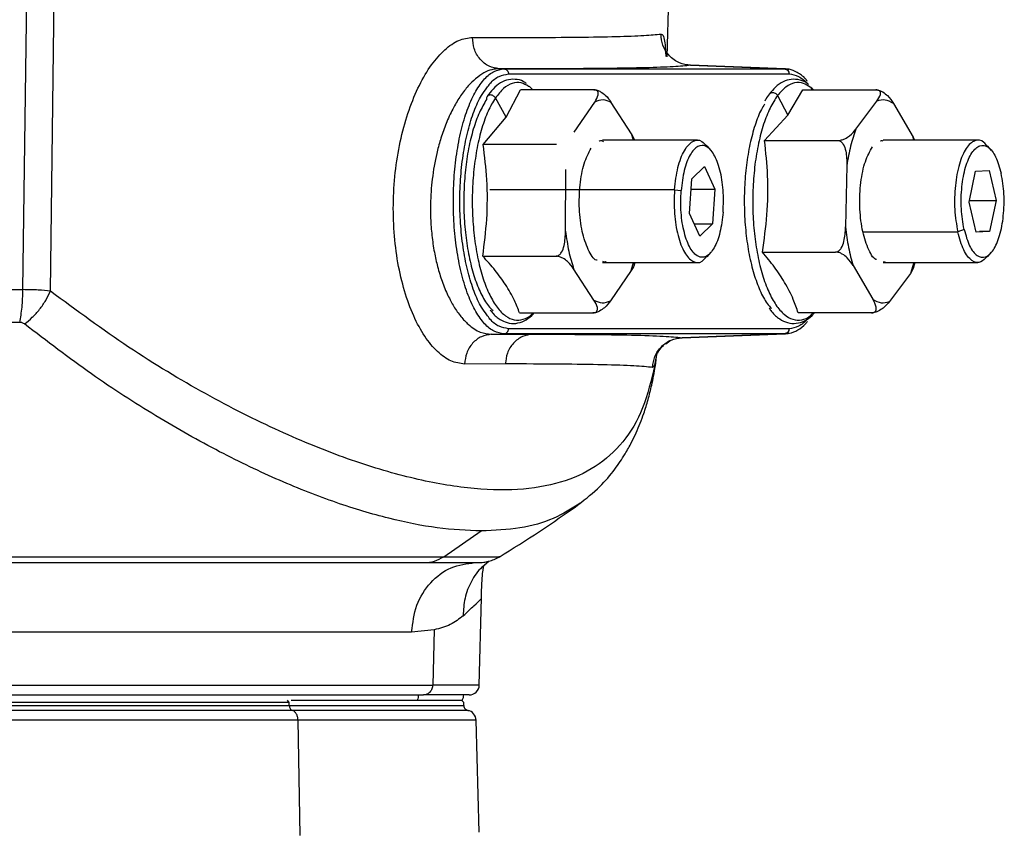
# Model space of a CAD drawing. Header units: millimetres. Extents: x 180 to 1986, y 18 to 1593.
# Tile 17 of 50: x 856 to 953, y 926 to 1005. Entities that reach past the tile are written whole.
import ezdxf

# ---------------------------------------------------------------- set-up
doc = ezdxf.new("R2010")
doc.units = ezdxf.units.MM

msp = doc.modelspace()

# ---------------------------------------------------------------- linework, layer by layer
at = {"color": 7, "linetype": 'Continuous', "lineweight": 25}
for p, q in [((856.223, 978.859), (856.65, 1009.973)), ((858.915, 978.71), (859.327, 1010.037)), ((919.509, 1001.744), (919.726, 1010.042)), ((903.003, 1000.569), (903.482, 1000.551)), ((903.482, 1000.551), (931.036, 1000.551)), ((921.801, 1000.9), (931.036, 1000.551)), ((931.112, 1000.549), (921.804, 1000.901)), ((931.036, 1000.551), (931.107, 1000.532)), ((903.928, 1000.051), (931.481, 1000.051)), ((903.684, 995.809), (905.091, 998.503)), ((912.286, 998.503), (905.091, 998.503)), ((931.374, 996), (932.823, 998.488)), ((932.823, 998.488), (940.017, 998.488)), ((933.573, 998.738), (933.751, 998.488)), ((903.684, 995.809), (902.631, 997.698)), ((910.373, 994.323), (912.389, 997.294)), ((916.013, 994.174), (914.02, 997.251)), ((930.352, 997.933), (931.374, 996)), ((938.04, 994.628), (940.102, 997.372)), ((941.731, 997.147), (943.672, 993.852)), ((901.435, 993.115), (903.684, 995.809)), ((931.374, 996), (929.082, 993.511)), ((922.479, 993.534), (913.167, 993.534)), ((916.013, 994.174), (916.291, 993.571)), ((929.082, 993.511), (936.276, 993.511)), ((950.037, 993.534), (940.72, 993.534)), ((943.672, 993.852), (943.804, 993.534)), ((908.629, 993.115), (901.435, 993.115)), ((923.817, 992.535), (923.426, 992.999)), ((951.37, 992.535), (950.98, 992.999)), ((909.52, 984.606), (909.543, 990.654)), ((921.923, 989.751), (923.167, 990.947)), ((923.167, 990.947), (924.185, 988.73)), ((937.151, 991.054), (937.029, 985.014)), ((949.169, 987.457), (949.806, 990.495)), ((949.806, 990.495), (951.131, 990.572)), ((951.131, 990.572), (951.82, 987.611)), ((921.697, 986.338), (921.923, 989.751)), ((920.225, 988.68), (920.875, 988.585)), ((921.855, 988.73), (924.185, 988.73)), ((924.185, 988.73), (923.959, 985.316)), ((949.217, 987.611), (951.82, 987.611)), ((951.82, 987.611), (951.182, 984.573)), ((949.857, 984.496), (949.169, 987.457)), ((922.715, 984.12), (921.697, 986.338)), ((922.166, 985.316), (923.959, 985.316)), ((923.959, 985.316), (922.715, 984.12)), ((948.673, 984.779), (948.045, 984.528)), ((951.182, 984.573), (949.857, 984.496)), ((951.182, 984.573), (950.199, 984.573)), ((901.392, 982.145), (908.587, 982.145)), ((923.426, 982.068), (923.817, 982.532)), ((928.861, 982.557), (936.055, 982.557)), ((950.98, 982.068), (951.37, 982.532)), ((912.314, 977.817), (910.321, 980.893)), ((913.167, 981.534), (922.484, 981.534)), ((916.267, 981.345), (916.314, 981.534)), ((937.769, 981.216), (939.709, 977.92)), ((940.72, 981.534), (950.032, 981.534)), ((943.71, 981.008), (943.401, 980.44)), ((943.72, 981.007), (943.861, 981.534)), ((915.961, 980.744), (913.945, 977.774)), ((943.401, 980.44), (941.338, 977.696)), ((905.006, 976.565), (912.201, 976.565)), ((939.575, 976.579), (932.381, 976.579)), ((931.481, 975.017), (903.928, 975.017)), ((902.226, 974.469), (903.482, 974.517)), ((902.226, 974.469), (906.282, 974.478)), ((931.036, 974.517), (903.482, 974.517)), ((931.036, 974.517), (920.969, 974.136)), ((920.972, 974.135), (931.112, 974.518)), ((931.107, 974.535), (931.036, 974.517)), ((903.608, 971.558), (899.612, 971.55)), ((918.296, 971.433), (918.076, 971.217)), ((897.563, 952.617), (901.24, 955.145)), ((901.549, 951.81), (901.972, 952.164)), ((901.048, 940.003), (901.273, 948.589)), ((901.255, 948.548), (901.26, 948.589)), ((896.61, 945.426), (894.405, 945.217)), ((896.61, 945.426), (896.479, 940.008)), ((882.389, 938.284), (882.212, 938.534)), ((882.389, 938.006), (882.389, 938.284)), ((899.528, 938.279), (899.268, 938.539)), ((899.523, 938.006), (899.523, 938.284)), ((883.455, 925.235), (883.245, 936.56)), ((901.023, 925.537), (900.734, 936.565))]:
    msp.add_line(p, q, dxfattribs=at)
at = {"color": 8, "linetype": 'Continuous', "lineweight": 25}
for p, q in [((931.107, 1000.532), (931.446, 1000.445)), ((916.188, 993.534), (916.013, 994.174)), ((943.751, 993.534), (943.672, 993.852)), ((920.225, 988.68), (902.102, 988.68)), ((938.759, 984.528), (948.045, 984.528)), ((915.961, 980.744), (916.186, 981.534)), ((943.742, 981.534), (943.401, 980.44)), ((931.446, 974.623), (931.107, 974.535)), ((918.296, 971.433), (918.495, 972.449))]:
    msp.add_line(p, q, dxfattribs=at)
at = {"color": 7, "linetype": 'Continuous', "lineweight": 25}
for centre, radius, start, end in [((838.032, 1059.383), 125, 301.30825, 305.6218), ((900.961, 956.034), 4, 284.54337, 301.33701), ((900.049, 940.034), 1, 270, 358.52672), ((898.523, 939.034), 1, 330.0145, 0), ((900.023, 938.006), 0.5, 179.98742, 270), ((899.734, 936.534), 1, 1.50415, 78.91538)]:
    msp.add_arc(centre, radius, start, end, dxfattribs=at)
for points, knots in [([(900.389, 1003.645), (902.338, 1003.641), (906.243, 1003.631), (910.906, 1003.663), (914.641, 1003.729), (917.428, 1003.83), (918.415, 1003.927), (918.909, 1003.976)], [0, 0, 0, 0, 0.198731, 0.398095, 0.598092, 0.798727, 1, 1, 1, 1]), ([(921.801, 1000.9), (921.428, 1000.952), (920.854, 1001.032), (920.173, 1001.426), (919.708, 1001.826), (919.338, 1002.315), (918.985, 1003.02), (918.939, 1003.6), (918.909, 1003.976)], [0, 0, 0, 0, 0.239554, 0.368423, 0.5, 0.631577, 0.760446, 1, 1, 1, 1]), ([(899.612, 971.55), (899.158, 971.609), (898.255, 971.728), (896.918, 972.696), (895.672, 974.192), (894.571, 976.217), (893.669, 978.673), (893.014, 981.465), (892.639, 984.491), (892.565, 987.628), (892.798, 990.765), (893.324, 993.779), (894.117, 996.56), (895.137, 999.003), (896.333, 1001.016), (897.65, 1002.507), (899.029, 1003.469), (899.936, 1003.587), (900.389, 1003.645)], [0, 0, 0, 0, 0.062876, 0.125157, 0.187769, 0.250229, 0.312664, 0.375298, 0.437601, 0.500249, 0.562611, 0.625138, 0.687688, 0.750025, 0.812675, 0.874963, 0.937574, 1, 1, 1, 1]), ([(903.003, 1000.569), (902.665, 1000.621), (902.145, 1000.703), (901.529, 1001.097), (901.109, 1001.496), (900.774, 1001.985), (900.457, 1002.69), (900.416, 1003.269), (900.389, 1003.645)], [0, 0, 0, 0, 0.239576, 0.368437, 0.5, 0.631563, 0.760424, 1, 1, 1, 1]), ([(903.003, 1000.569), (902.764, 1000.551), (902.271, 1000.513), (901.491, 1000.182), (900.713, 999.643), (899.94, 998.881), (899.214, 997.941), (898.501, 996.762), (897.868, 995.425), (897.343, 993.994), (896.841, 992.237), (896.435, 990.101), (896.246, 987.825), (896.252, 985.857), (896.376, 984.169), (896.611, 982.573), (896.951, 981.06), (897.394, 979.621), (897.933, 978.314), (898.559, 977.15), (899.229, 976.192), (900.097, 975.281), (901.106, 974.601), (901.865, 974.512), (902.226, 974.469)], [0, 0, 0, 0, 0.039354, 0.081043, 0.125081, 0.164748, 0.208275, 0.250061, 0.296188, 0.337826, 0.37497, 0.439158, 0.49975, 0.540772, 0.582422, 0.624712, 0.663125, 0.704824, 0.749813, 0.789185, 0.833159, 0.874913, 0.940637, 1, 1, 1, 1]), ([(921.801, 1000.9), (921.305, 1000.851), (920.31, 1000.754), (917.499, 1000.653), (913.712, 1000.586), (908.969, 1000.554), (904.99, 1000.564), (903.003, 1000.569)], [0, 0, 0, 0, 0.1995815, 0.3997922, 0.6002141, 0.8004251, 1, 1, 1, 1]), ([(933.282, 999.336), (933.228, 999.407), (932.924, 999.805), (932.323, 1000.215), (931.602, 1000.518), (931.172, 1000.542), (931.019, 1000.551)], [0, 0, 0, 0, 0.0854762, 0.4770234, 0.8144873, 1, 1, 1, 1]), ([(905.704, 999.098), (905.655, 999.138), (905.375, 999.37), (904.77, 999.537), (903.933, 999.545), (903.122, 999.204), (902.417, 998.64), (902.008, 998.091), (901.815, 997.832)], [0, 0, 0, 0, 0.039963, 0.22823, 0.428321, 0.622815, 0.822003, 1, 1, 1, 1]), ([(933.383, 999.029), (933.364, 999.047), (933.116, 999.277), (932.547, 999.483), (931.704, 999.583), (930.873, 999.314), (930.156, 998.818), (929.742, 998.317), (929.547, 998.083)], [0, 0, 0, 0, 0.016411, 0.212223, 0.420871, 0.620346, 0.821871, 1, 1, 1, 1]), ([(901.788, 976.398), (901.611, 976.626), (901.153, 977.218), (900.521, 978.637), (899.919, 980.532), (899.474, 982.714), (899.2, 985.076), (899.107, 987.534), (899.2, 989.992), (899.474, 992.354), (899.919, 994.536), (900.521, 996.431), (901.154, 997.853), (901.614, 998.445), (901.793, 998.676)], [0, 0, 0, 0, 0.055876, 0.144653, 0.23343, 0.322208, 0.410985, 0.499762, 0.58854, 0.677317, 0.766094, 0.854872, 0.943649, 1, 1, 1, 1]), ([(906.292, 998.503), (906.204, 998.609), (906.077, 998.765), (905.938, 998.817), (905.895, 998.833)], [0, 0, 0, 0, 0.6857725, 1, 1, 1, 1]), ([(912.389, 997.294), (912.535, 997.529), (912.755, 997.882), (912.751, 998.276), (912.6, 998.434), (912.444, 998.494), (912.337, 998.5), (912.286, 998.503)], [0, 0, 0, 0, 0.4995, 0.749205, 0.874456, 0.939464, 1, 1, 1, 1]), ([(912.286, 998.503), (912.341, 998.5), (912.457, 998.493), (912.695, 998.431), (913.061, 998.266), (913.594, 997.858), (913.85, 997.494), (914.02, 997.251)], [0, 0, 0, 0, 0.060825, 0.126362, 0.252075, 0.502273, 1, 1, 1, 1]), ([(933.884, 998.488), (933.843, 998.54), (933.737, 998.673), (933.621, 998.722), (933.549, 998.751)], [0, 0, 0, 0, 0.38624, 1, 1, 1, 1]), ([(940.102, 997.372), (940.252, 997.589), (940.477, 997.915), (940.479, 998.278), (940.331, 998.424), (940.176, 998.48), (940.069, 998.486), (940.017, 998.488)], [0, 0, 0, 0, 0.4995, 0.749205, 0.874456, 0.939464, 1, 1, 1, 1]), ([(940.017, 998.488), (940.073, 998.485), (940.189, 998.478), (940.426, 998.411), (940.788, 998.234), (941.315, 997.798), (941.565, 997.407), (941.731, 997.147)], [0, 0, 0, 0, 0.060825, 0.126362, 0.252075, 0.502273, 1, 1, 1, 1]), ([(901.766, 997.551), (901.524, 997.144), (901.038, 996.33), (900.443, 994.668), (899.975, 992.759), (899.662, 990.642), (899.512, 988.408), (899.531, 986.139), (899.72, 983.924), (900.07, 981.849), (900.568, 979.988), (901.198, 978.435), (901.822, 977.34), (902.251, 976.944), (902.409, 976.798)], [0, 0, 0, 0, 0.086348, 0.172695, 0.259043, 0.345391, 0.431738, 0.518086, 0.604434, 0.690781, 0.777129, 0.863477, 0.949824, 1, 1, 1, 1]), ([(929.547, 998.083), (929.423, 997.919), (929.263, 997.708), (929.125, 997.432), (929.094, 997.37)], [0, 0, 0, 0, 0.776663, 1, 1, 1, 1]), ([(929.069, 997.088), (928.964, 996.921), (928.612, 996.365), (928.118, 995.04), (927.617, 993.196), (927.27, 991.113), (927.083, 988.898), (927.066, 986.63), (927.218, 984.396), (927.534, 982.284), (928.002, 980.368), (928.606, 978.747), (929.205, 977.592), (929.622, 977.154), (929.771, 976.997)], [0, 0, 0, 0, 0.039009, 0.130026, 0.221043, 0.31206, 0.403077, 0.494094, 0.585111, 0.676128, 0.767145, 0.858162, 0.949179, 1, 1, 1, 1]), ([(936.276, 993.511), (936.332, 993.514), (936.448, 993.52), (936.688, 993.576), (937.057, 993.723), (937.599, 994.087), (937.864, 994.412), (938.04, 994.628)], [0, 0, 0, 0, 0.060835, 0.126386, 0.252127, 0.50277, 1, 1, 1, 1]), ([(912.826, 993.435), (912.847, 993.455), (912.985, 993.585), (913.132, 993.494), (913.257, 993.418)], [0, 0, 0, 0, 0.155999, 1, 1, 1, 1]), ([(920.225, 988.68), (920.316, 989.433), (920.499, 990.939), (921.167, 992.642), (922.005, 993.544), (922.818, 993.647), (923.251, 993.098), (923.413, 992.893)], [0, 0, 0, 0, 0.217501, 0.435002, 0.652503, 0.870004, 1, 1, 1, 1]), ([(928.861, 982.557), (929.035, 983.768), (929.392, 986.256), (929.457, 989.939), (929.202, 992.363), (929.082, 993.511)], [0, 0, 0, 0, 0.333107, 0.684137, 1, 1, 1, 1]), ([(936.276, 993.511), (936.325, 993.507), (936.425, 993.496), (936.566, 993.417), (936.696, 993.296), (936.901, 993.002), (937.142, 992.249), (937.147, 991.532), (937.151, 991.054)], [0, 0, 0, 0, 0.054814, 0.113054, 0.177793, 0.251152, 0.500746, 1, 1, 1, 1]), ([(940.475, 993.467), (940.497, 993.487), (940.565, 993.549), (940.635, 993.502), (940.684, 993.471)], [0, 0, 0, 0, 0.320795, 1, 1, 1, 1]), ([(950.965, 992.893), (950.854, 993.055), (950.479, 993.599), (949.717, 993.605), (948.854, 992.871), (948.16, 991.273), (947.76, 989.127), (947.683, 986.703), (947.924, 985.253), (948.045, 984.528)], [0, 0, 0, 0, 0.065969, 0.221641, 0.377313, 0.532985, 0.688656, 0.844328, 1, 1, 1, 1]), ([(901.392, 982.145), (901.546, 983.358), (901.863, 985.85), (901.867, 989.537), (901.574, 991.965), (901.435, 993.115)], [0, 0, 0, 0, 0.333107, 0.684137, 1, 1, 1, 1]), ([(912.627, 981.739), (912.602, 981.743), (912.277, 981.795), (911.717, 982.749), (911.114, 984.493), (910.828, 986.799), (910.9, 989.176), (911.305, 991.367), (911.794, 992.296), (912.039, 992.76)], [0, 0, 0, 0, 0.014167, 0.178472, 0.342778, 0.507083, 0.671389, 0.835694, 1, 1, 1, 1]), ([(940.079, 981.807), (940.056, 981.813), (939.735, 981.902), (939.194, 982.915), (938.62, 984.724), (938.371, 987.06), (938.482, 989.427), (938.922, 991.571), (939.426, 992.444), (939.678, 992.881)], [0, 0, 0, 0, 0.012846, 0.177372, 0.341898, 0.506423, 0.670949, 0.835474, 1, 1, 1, 1]), ([(920.225, 988.68), (920.202, 987.892), (920.155, 986.316), (920.53, 984.092), (921.178, 982.395), (922.025, 981.515), (922.831, 981.426), (923.257, 981.975), (923.413, 982.176)], [0, 0, 0, 0, 0.179312, 0.358624, 0.537936, 0.717248, 0.89656, 1, 1, 1, 1]), ([(936.055, 982.557), (936.109, 982.563), (936.221, 982.575), (936.421, 982.699), (936.686, 983.022), (936.971, 983.822), (937.006, 984.538), (937.029, 985.014)], [0, 0, 0, 0, 0.060825, 0.126362, 0.252075, 0.502273, 1, 1, 1, 1]), ([(908.587, 982.145), (908.64, 982.151), (908.752, 982.164), (908.95, 982.287), (909.21, 982.612), (909.482, 983.412), (909.505, 984.129), (909.52, 984.606)], [0, 0, 0, 0, 0.060825, 0.126362, 0.252075, 0.502273, 1, 1, 1, 1]), ([(950.971, 982.153), (950.762, 981.922), (950.275, 981.384), (949.426, 981.609), (948.587, 982.62), (948.226, 983.892), (948.045, 984.528)], [0, 0, 0, 0, 0.200205, 0.466803, 0.733402, 1, 1, 1, 1]), ([(905.006, 976.565), (904.849, 976.974), (904.494, 977.899), (903.689, 979.302), (902.652, 980.757), (901.812, 981.683), (901.392, 982.145)], [0, 0, 0, 0, 0.221591, 0.499997, 0.749998, 1, 1, 1, 1]), ([(910.321, 980.893), (910.15, 981.137), (909.893, 981.502), (909.359, 981.91), (908.994, 982.074), (908.757, 982.136), (908.642, 982.142), (908.587, 982.145)], [0, 0, 0, 0, 0.499527, 0.749257, 0.874361, 0.939421, 1, 1, 1, 1]), ([(932.381, 976.579), (932.231, 977.018), (931.891, 978.008), (931.11, 979.511), (930.097, 981.07), (929.273, 982.061), (928.861, 982.557)], [0, 0, 0, 0, 0.221591, 0.499997, 0.749998, 1, 1, 1, 1]), ([(937.769, 981.216), (937.602, 981.477), (937.351, 981.868), (936.823, 982.305), (936.461, 982.48), (936.226, 982.547), (936.111, 982.554), (936.055, 982.557)], [0, 0, 0, 0, 0.499527, 0.749257, 0.874361, 0.939421, 1, 1, 1, 1]), ([(913.508, 981.633), (913.487, 981.612), (913.386, 981.514), (913.278, 981.577), (913.192, 981.627)], [0, 0, 0, 0, 0.212131, 1, 1, 1, 1]), ([(916.29, 981.534), (916.295, 981.503), (916.33, 981.257), (916.133, 980.983), (915.961, 980.744)], [0, 0, 0, 0, 0.127205, 1, 1, 1, 1]), ([(940.965, 981.6), (940.943, 981.581), (940.876, 981.519), (940.805, 981.565), (940.757, 981.596)], [0, 0, 0, 0, 0.320795, 1, 1, 1, 1]), ([(858.915, 978.71), (858.531, 978.75), (857.737, 978.832), (856.739, 978.85), (856.223, 978.859)], [0, 0, 0, 0, 0.483253, 1, 1, 1, 1]), ([(856.367, 975.485), (856.63, 975.694), (857.162, 976.116), (857.872, 976.915), (858.485, 977.791), (858.773, 978.406), (858.915, 978.71)], [0, 0, 0, 0, 0.2471756, 0.5, 0.7528244, 1, 1, 1, 1]), ([(918.296, 971.433), (917.942, 969.973), (917.231, 967.037), (915.258, 963.775), (912.578, 961.336), (909.125, 959.785), (904.933, 959.085), (900.009, 959.238), (894.409, 960.241), (888.206, 962.101), (881.443, 964.836), (874.218, 968.492), (866.655, 973.007), (861.488, 976.814), (858.915, 978.71)], [0, 0, 0, 0, 0.082668, 0.166117, 0.249988, 0.332848, 0.416291, 0.499854, 0.583069, 0.666338, 0.749254, 0.833228, 0.916944, 1, 1, 1, 1]), ([(939.575, 976.579), (939.627, 976.583), (939.735, 976.589), (939.892, 976.657), (940.047, 976.833), (940.059, 977.27), (939.849, 977.66), (939.709, 977.92)], [0, 0, 0, 0, 0.060825, 0.126362, 0.252075, 0.502273, 1, 1, 1, 1]), ([(912.201, 976.565), (912.252, 976.568), (912.36, 976.574), (912.517, 976.637), (912.668, 976.802), (912.674, 977.209), (912.458, 977.574), (912.314, 977.817)], [0, 0, 0, 0, 0.060825, 0.126362, 0.252075, 0.502273, 1, 1, 1, 1]), ([(913.945, 977.774), (913.772, 977.538), (913.512, 977.186), (912.975, 976.792), (912.608, 976.634), (912.371, 976.574), (912.256, 976.568), (912.201, 976.565)], [0, 0, 0, 0, 0.4995002, 0.7492053, 0.8744561, 0.9394636, 1, 1, 1, 1]), ([(929.512, 977.077), (929.596, 976.951), (929.91, 976.477), (930.512, 975.974), (931.333, 975.563), (932.185, 975.489), (933.012, 975.758), (933.601, 976.141), (933.9, 976.49), (933.977, 976.579)], [0, 0, 0, 0, 0.069111, 0.260365, 0.425869, 0.602221, 0.770821, 0.941153, 1, 1, 1, 1]), ([(941.338, 977.696), (941.162, 977.479), (940.897, 977.153), (940.353, 976.789), (939.984, 976.643), (939.746, 976.588), (939.631, 976.582), (939.575, 976.579)], [0, 0, 0, 0, 0.4995, 0.749205, 0.874456, 0.939464, 1, 1, 1, 1]), ([(902.133, 976.853), (902.223, 976.731), (902.55, 976.283), (903.171, 975.837), (904.004, 975.513), (904.849, 975.524), (905.654, 975.874), (906.172, 976.242), (906.409, 976.542), (906.427, 976.565)], [0, 0, 0, 0, 0.075304, 0.275524, 0.446418, 0.628043, 0.80459, 0.985397, 1, 1, 1, 1]), ([(856.367, 975.485), (856.302, 975.527), (856.205, 975.59), (856.038, 975.634), (855.947, 975.638), (855.903, 975.641)], [0, 0, 0, 0, 0.500717, 0.754477, 1, 1, 1, 1]), ([(901.24, 955.145), (899.834, 955.205), (897.031, 955.325), (892.232, 956.294), (887.05, 957.836), (881.482, 960.018), (875.545, 962.848), (869.351, 966.341), (862.916, 970.478), (858.567, 973.802), (856.367, 975.485)], [0, 0, 0, 0, 0.125543, 0.250129, 0.374333, 0.498911, 0.62292, 0.749653, 0.873325, 1, 1, 1, 1]), ([(931.019, 974.517), (931.189, 974.527), (931.644, 974.556), (932.358, 974.876), (932.94, 975.287), (933.226, 975.658), (933.283, 975.732)], [0, 0, 0, 0, 0.205836, 0.553491, 0.910073, 1, 1, 1, 1]), ([(902.226, 974.469), (901.898, 974.418), (901.219, 974.312), (900.35, 973.633), (899.745, 972.665), (899.655, 971.912), (899.612, 971.55)], [0, 0, 0, 0, 0.240881, 0.5, 0.759119, 1, 1, 1, 1]), ([(906.282, 974.478), (905.947, 974.427), (905.253, 974.32), (904.364, 973.641), (903.745, 972.674), (903.652, 971.921), (903.608, 971.558)], [0, 0, 0, 0, 0.240881, 0.5, 0.759119, 1, 1, 1, 1]), ([(906.282, 974.478), (908.181, 974.474), (911.984, 974.466), (916.19, 974.398), (919.365, 974.294), (920.434, 974.189), (920.969, 974.136)], [0, 0, 0, 0, 0.249612, 0.499993, 0.750377, 1, 1, 1, 1]), ([(918.076, 971.217), (918.124, 971.58), (918.225, 972.333), (918.896, 973.301), (919.856, 973.98), (920.607, 974.086), (920.969, 974.136)], [0, 0, 0, 0, 0.24086, 0.5, 0.75914, 1, 1, 1, 1]), ([(919.38, 973.546), (919.551, 973.674), (919.999, 974.012), (920.601, 974.089), (920.975, 974.136)], [0, 0, 0, 0, 0.380906, 1, 1, 1, 1]), ([(918.532, 972.538), (918.584, 972.653), (918.702, 972.911), (918.984, 973.216), (919.141, 973.384)], [0, 0, 0, 0, 0.446948, 1, 1, 1, 1]), ([(910.839, 957.775), (911.547, 958.335), (912.841, 959.359), (914.299, 961.075), (915.305, 962.559), (915.98, 963.773), (916.467, 964.787), (916.864, 965.734), (917.26, 966.815), (917.642, 968.053), (918.02, 969.58), (918.324, 971.082), (918.453, 972.17), (918.502, 972.583)], [0, 0, 0, 0, 0.163714, 0.299475, 0.406048, 0.483646, 0.544989, 0.605433, 0.665046, 0.747157, 0.831355, 0.936003, 1, 1, 1, 1]), ([(918.076, 971.217), (917.545, 971.27), (916.485, 971.375), (913.343, 971.479), (909.202, 971.546), (905.47, 971.554), (903.608, 971.558)], [0, 0, 0, 0, 0.2515528, 0.5020701, 0.7515523, 1, 1, 1, 1]), ([(901.265, 948.567), (901.274, 949.066), (901.291, 950.047), (901.38, 951.011), (901.454, 951.598), (901.518, 951.739), (901.55, 951.811)], [0, 0, 0, 0, 0.258042, 0.507119, 0.752659, 1, 1, 1, 1]), ([(899.472, 946.822), (899.077, 946.504), (898.289, 945.869), (897.169, 945.573), (896.61, 945.426)], [0, 0, 0, 0, 0.501516, 1, 1, 1, 1]), ([(882.562, 938.534), (884.198, 938.534), (887.561, 938.534), (891.746, 938.534), (893.879, 938.534), (894.946, 938.534)], [0, 0, 0, 0, 0.32129, 0.660645, 1, 1, 1, 1]), ([(894.946, 938.534), (895.828, 938.534), (897.591, 938.534), (899.089, 938.534), (899.289, 938.534), (899.389, 938.534)], [0, 0, 0, 0, 0.333349, 0.666697, 1, 1, 1, 1]), ([(882.674, 937.515), (880.788, 937.515), (877.016, 937.515), (870.55, 937.515), (863.631, 937.515), (856.311, 937.515), (848.733, 937.515), (841.023, 937.515), (833.312, 937.515), (825.734, 937.515), (818.417, 937.515), (811.487, 937.515), (805.062, 937.515), (799.252, 937.515), (794.158, 937.515), (789.863, 937.515), (786.453, 937.515), (783.942, 937.515), (782.534, 937.515), (781.951, 937.515), (782.119, 937.515), (782.12, 937.515)], [0, 0, 0, 0, 0.055551, 0.111101, 0.166652, 0.222202, 0.277753, 0.333303, 0.388854, 0.444404, 0.499955, 0.555505, 0.611056, 0.666606, 0.722157, 0.777707, 0.833258, 0.888808, 0.944359, 0.999909, 1, 1, 1, 1]), ([(899.926, 937.515), (899.926, 937.515), (900.095, 937.515), (899.512, 937.515), (898.102, 937.515), (895.595, 937.515), (892.174, 937.515), (887.92, 937.515), (884.423, 937.515), (882.674, 937.515)], [0, 0, 0, 0, 0.000272, 0.166893, 0.333515, 0.500136, 0.666757, 0.833379, 1, 1, 1, 1])]:
    msp.add_open_spline(points, degree=3, knots=knots, dxfattribs=at)
at = {"color": 8, "linetype": 'Continuous', "lineweight": 25}
for points, knots in [([(918.909, 1003.976), (918.975, 1003.95), (919.107, 1003.897), (919.246, 1003.333), (919.333, 1002.633), (919.357, 1001.987), (919.365, 1001.761)], [0, 0, 0, 0, 0.2846878, 0.5669886, 0.8489236, 1, 1, 1, 1]), ([(901.793, 998.676), (901.892, 998.822), (902.265, 999.371), (902.991, 999.895), (903.616, 999.999), (903.928, 1000.051)], [0, 0, 0, 0, 0.154425, 0.577212, 1, 1, 1, 1]), ([(905.895, 998.833), (905.652, 998.97), (905.122, 999.269), (904.284, 999.18), (903.42, 998.712), (902.894, 998.036), (902.631, 997.698)], [0, 0, 0, 0, 0.22077, 0.480514, 0.740257, 1, 1, 1, 1]), ([(933.549, 998.751), (933.335, 998.895), (932.838, 999.231), (932.027, 999.228), (931.156, 998.858), (930.62, 998.241), (930.352, 997.933)], [0, 0, 0, 0, 0.200843, 0.467228, 0.733614, 1, 1, 1, 1]), ([(929.549, 998.08), (929.578, 998.112), (929.638, 998.181), (929.779, 998.23), (929.943, 998.23), (930.107, 998.175), (930.255, 998.074), (930.32, 997.98), (930.352, 997.933)], [0, 0, 0, 0, 0.150327, 0.320261, 0.490196, 0.660131, 0.830065, 1, 1, 1, 1]), ([(902.631, 997.698), (902.385, 997.285), (901.892, 996.459), (901.288, 994.772), (900.814, 992.836), (900.496, 990.688), (900.343, 988.421), (900.363, 986.119), (900.555, 983.872), (900.91, 981.765), (901.416, 979.88), (902.053, 978.29), (902.797, 977.054), (903.618, 976.223), (904.487, 975.816), (905.362, 975.901), (905.986, 976.17), (906.286, 976.524), (906.32, 976.565)], [0, 0, 0, 0, 0.066104, 0.132208, 0.198311, 0.264415, 0.330519, 0.396623, 0.462727, 0.52883, 0.594934, 0.661038, 0.727142, 0.793246, 0.859349, 0.925453, 0.991557, 1, 1, 1, 1]), ([(930.352, 997.933), (930.099, 997.547), (929.593, 996.777), (928.963, 995.159), (928.457, 993.277), (928.104, 991.166), (927.915, 988.918), (927.898, 986.616), (928.052, 984.35), (928.373, 982.206), (928.848, 980.266), (929.458, 978.606), (930.181, 977.289), (930.988, 976.367), (931.849, 975.867), (932.727, 975.844), (933.411, 976.091), (933.77, 976.482), (933.86, 976.579)], [0, 0, 0, 0, 0.065219, 0.130438, 0.195657, 0.260876, 0.326095, 0.391314, 0.456533, 0.521752, 0.586971, 0.65219, 0.717409, 0.782628, 0.847847, 0.913066, 0.978285, 1, 1, 1, 1]), ([(903.928, 975.017), (903.616, 975.068), (902.991, 975.172), (902.264, 975.699), (901.889, 976.249), (901.788, 976.398)], [0, 0, 0, 0, 0.421833, 0.843665, 1, 1, 1, 1]), ([(910.974, 957.89), (910.123, 957.349), (908.392, 956.249), (905.143, 955.332), (902.543, 955.207), (901.24, 955.145)], [0, 0, 0, 0, 0.325536, 0.661997, 1, 1, 1, 1]), ([(759.105, 952.617), (759.105, 952.617), (758.9, 952.617), (759.612, 952.617), (761.333, 952.617), (764.4, 952.617), (768.567, 952.617), (773.814, 952.617), (780.038, 952.617), (787.136, 952.617), (794.986, 952.617), (803.453, 952.617), (812.393, 952.617), (821.652, 952.617), (831.073, 952.617), (840.494, 952.617), (849.753, 952.617), (858.693, 952.617), (867.16, 952.617), (875.009, 952.617), (882.111, 952.617), (888.319, 952.617), (893.628, 952.617), (896.251, 952.617), (897.563, 952.617)], [0, 0, 0, 0, 0.00003, 0.047648, 0.095265, 0.142883, 0.190501, 0.238118, 0.285736, 0.333354, 0.380971, 0.428589, 0.476206, 0.523824, 0.571442, 0.619059, 0.666677, 0.714294, 0.761912, 0.80953, 0.857147, 0.904765, 0.952382, 1, 1, 1, 1]), ([(897.563, 952.617), (898.611, 952.617), (900.708, 952.617), (902.403, 952.617), (903.165, 952.617), (902.991, 952.617), (902.967, 952.617)], [0, 0, 0, 0, 0.3167383, 0.6334767, 0.950215, 1, 1, 1, 1]), ([(901.624, 951.824), (901.519, 951.746), (900.947, 951.322), (900.228, 950.205), (899.554, 948.583), (899.499, 947.402), (899.472, 946.822)], [0, 0, 0, 0, 0.070127, 0.383557, 0.696987, 1, 1, 1, 1]), ([(900.614, 952.034), (900.868, 952.04), (901.332, 952.052), (901.758, 952.105), (901.921, 952.156), (901.962, 952.169)], [0, 0, 0, 0, 0.473357, 0.867698, 1, 1, 1, 1]), ([(899.472, 946.822), (899.853, 947.174), (900.65, 947.91), (901.099, 948.331), (901.254, 948.509), (901.255, 948.543), (901.255, 948.548)], [0, 0, 0, 0, 0.385036, 0.805605, 0.970134, 1, 1, 1, 1]), ([(894.405, 945.217), (893.183, 945.217), (890.738, 945.217), (886.092, 945.217), (880.816, 945.217), (874.917, 945.217), (868.504, 945.217), (861.67, 945.217), (854.521, 945.217), (847.166, 945.217), (839.717, 945.217), (832.288, 945.217), (824.992, 945.217), (817.941, 945.217), (811.243, 945.217), (805, 945.217), (799.307, 945.217), (794.251, 945.217), (789.91, 945.217), (786.352, 945.217), (783.617, 945.217), (781.806, 945.217), (780.898, 945.217), (780.956, 945.217), (780.976, 945.217)], [0, 0, 0, 0, 0.046457, 0.092914, 0.139371, 0.185829, 0.232286, 0.278743, 0.3252, 0.371657, 0.418114, 0.464572, 0.511029, 0.557486, 0.603943, 0.6504, 0.696857, 0.743314, 0.789772, 0.836229, 0.882686, 0.929143, 0.9756, 1, 1, 1, 1])]:
    msp.add_open_spline(points, degree=3, knots=knots, dxfattribs=at)
at = {"color": 7, "linetype": 'Continuous', "lineweight": 25}
for points in [[(903.482, 974.517), (903.156, 974.565), (902.504, 974.662), (901.564, 975.436), (900.697, 976.639), (899.937, 978.271), (899.314, 980.255), (898.851, 982.52), (898.565, 984.978), (898.469, 987.534), (898.565, 990.09), (898.851, 992.547), (899.314, 994.812), (899.937, 996.797), (900.697, 998.428), (901.564, 999.631), (902.504, 1000.405), (903.156, 1000.502), (903.482, 1000.551)], [(903.482, 1000.551), (903.541, 1000.541), (903.659, 1000.522), (903.806, 1000.406), (903.908, 1000.243), (903.922, 1000.115), (903.928, 1000.051)], [(931.036, 1000.551), (931.094, 1000.541), (931.212, 1000.522), (931.359, 1000.406), (931.461, 1000.243), (931.475, 1000.115), (931.481, 1000.051)], [(902.631, 997.698), (902.598, 997.744), (902.532, 997.836), (902.382, 997.935), (902.217, 997.988), (902.053, 997.989), (901.91, 997.936), (901.807, 997.837), (901.75, 997.703), (901.761, 997.602), (901.766, 997.551)], [(914.02, 997.251), (913.749, 997.373), (913.206, 997.618), (912.661, 997.402), (912.389, 997.294)], [(941.731, 997.147), (941.462, 997.3), (940.923, 997.605), (940.376, 997.449), (940.102, 997.372)], [(938.04, 994.628), (937.854, 994.095), (937.484, 993.029), (937.262, 991.712), (937.151, 991.054)], [(925.007, 986.483), (925.029, 987.205), (925.072, 988.65), (924.728, 990.69), (924.134, 992.238), (923.354, 993.073), (922.51, 993.064), (921.738, 992.211), (921.126, 990.657), (920.959, 989.275), (920.875, 988.585)], [(948.673, 984.779), (948.562, 985.443), (948.341, 986.772), (948.411, 988.994), (948.779, 990.963), (949.413, 992.418), (950.211, 993.129), (951.048, 992.981), (951.82, 992.034), (952.151, 990.87), (952.316, 990.289)], [(948.673, 984.779), (948.838, 984.197), (949.169, 983.034), (949.941, 982.086), (950.777, 981.938), (951.576, 982.65), (952.21, 984.104), (952.577, 986.074), (952.648, 988.295), (952.427, 989.624), (952.316, 990.289)], [(925.007, 986.483), (924.923, 985.792), (924.756, 984.411), (924.144, 982.856), (923.372, 982.003), (922.528, 981.995), (921.748, 982.829), (921.154, 984.377), (920.81, 986.418), (920.853, 987.862), (920.875, 988.585)], [(937.029, 985.014), (937.113, 984.329), (937.281, 982.958), (937.606, 981.797), (937.769, 981.216)], [(909.52, 984.606), (909.615, 983.931), (909.805, 982.58), (910.149, 981.456), (910.321, 980.893)], [(744.086, 978.859), (746.023, 978.859), (749.897, 978.859), (756.911, 978.859), (764.708, 978.859), (773.288, 978.859), (782.528, 978.859), (792.329, 978.859), (802.576, 978.859), (813.151, 978.859), (823.934, 978.859), (834.793, 978.859), (845.631, 978.859), (852.692, 978.859), (856.223, 978.859)], [(855.903, 975.641), (855.992, 976.12), (856.17, 977.078), (856.205, 978.265), (856.223, 978.859)], [(939.709, 977.92), (939.979, 977.768), (940.517, 977.463), (941.065, 977.618), (941.338, 977.696)], [(912.314, 977.817), (912.585, 977.694), (913.128, 977.449), (913.672, 977.665), (913.945, 977.774)], [(855.903, 975.641), (852.417, 975.641), (845.445, 975.641), (834.746, 975.641), (824.025, 975.641), (813.379, 975.641), (802.939, 975.641), (792.823, 975.641), (783.146, 975.641), (774.023, 975.641), (765.552, 975.641), (757.855, 975.641), (750.93, 975.641), (747.106, 975.641), (745.193, 975.641)], [(903.482, 974.517), (903.541, 974.526), (903.659, 974.545), (903.806, 974.662), (903.908, 974.824), (903.922, 974.953), (903.928, 975.017)], [(931.481, 975.017), (931.475, 974.953), (931.461, 974.824), (931.359, 974.662), (931.212, 974.545), (931.094, 974.526), (931.036, 974.517)], [(761.185, 952.034), (761.301, 952.034), (761.531, 952.034), (763.388, 952.034), (766.317, 952.034), (770.376, 952.034), (775.468, 952.034), (781.514, 952.034), (788.406, 952.034), (796.029, 952.034), (804.252, 952.034), (812.933, 952.034), (821.925, 952.034), (831.073, 952.034), (840.221, 952.034), (849.213, 952.034), (857.894, 952.034), (866.117, 952.034), (873.739, 952.034), (880.636, 952.034), (886.664, 952.034), (891.82, 952.034), (894.367, 952.034), (895.641, 952.034)], [(894.405, 945.217), (894.516, 946.116), (894.739, 947.914), (896.182, 950.161), (898.213, 951.729), (899.814, 951.932), (900.614, 952.034)], [(895.641, 952.034), (895.98, 952.059), (896.658, 952.111), (897.261, 952.448), (897.563, 952.617)], [(895.641, 952.034), (896.45, 952.034), (898.068, 952.034), (899.737, 952.034), (900.322, 952.034), (900.614, 952.034)], [(896.479, 940.008), (896.463, 939.879), (896.43, 939.622), (896.215, 939.301), (895.913, 939.077), (895.675, 939.048), (895.556, 939.034)], [(781.997, 939.034), (782.094, 939.034), (782.289, 939.034), (783.857, 939.034), (786.331, 939.034), (789.76, 939.034), (794.06, 939.034), (799.166, 939.034), (804.987, 939.034), (811.425, 939.034), (818.37, 939.034), (825.702, 939.034), (833.296, 939.034), (841.023, 939.034), (848.749, 939.034), (856.343, 939.034), (863.676, 939.034), (870.62, 939.034), (877.057, 939.034), (882.883, 939.034), (887.974, 939.034), (892.329, 939.034), (894.48, 939.034), (895.556, 939.034)], [(882.389, 938.284), (880.515, 938.284), (876.769, 938.284), (870.348, 938.284), (863.476, 938.284), (856.206, 938.284), (848.681, 938.284), (841.023, 938.284), (833.365, 938.284), (825.839, 938.284), (818.572, 938.284), (811.689, 938.284), (805.308, 938.284), (799.539, 938.284), (794.479, 938.284), (790.216, 938.284), (786.818, 938.284), (784.367, 938.284), (782.813, 938.284), (782.619, 938.284), (782.523, 938.284)], [(895.07, 939.034), (895.064, 938.946), (895.053, 938.771), (894.982, 938.613), (894.946, 938.534)], [(900.049, 939.034), (899.948, 939.034), (899.746, 939.034), (898.231, 939.034), (896.447, 939.034), (895.556, 939.034)], [(882.389, 938.006), (882.393, 937.948), (882.401, 937.833), (882.464, 937.682), (882.557, 937.565), (882.635, 937.532), (882.674, 937.515)], [(883.245, 936.56), (883.235, 936.672), (883.215, 936.897), (883.087, 937.19), (882.904, 937.418), (882.751, 937.483), (882.674, 937.515)]]:
    msp.add_open_spline(points, degree=3, dxfattribs=at)
at = {"color": 8, "linetype": 'Continuous', "lineweight": 25}
for points in [[(931.481, 1000.051), (931.796, 1000.01), (932.425, 999.928), (933.018, 999.375), (933.314, 999.098)], [(933.314, 975.969), (933.018, 975.693), (932.425, 975.139), (931.796, 975.057), (931.481, 975.017)], [(780.997, 940.008), (781.096, 940.008), (781.295, 940.008), (782.889, 940.008), (785.405, 940.008), (788.891, 940.008), (793.265, 940.008), (798.457, 940.008), (804.377, 940.008), (810.924, 940.008), (817.986, 940.008), (825.443, 940.008), (833.165, 940.008), (841.023, 940.008), (848.88, 940.008), (856.603, 940.008), (864.059, 940.008), (871.122, 940.008), (877.668, 940.008), (883.592, 940.008), (888.769, 940.008), (893.198, 940.008), (895.385, 940.008), (896.479, 940.008)], [(901.048, 940.008), (900.946, 940.008), (900.74, 940.008), (899.2, 940.008), (897.386, 940.008), (896.479, 940.008)], [(782.523, 938.006), (782.619, 938.006), (782.813, 938.006), (784.367, 938.006), (786.818, 938.006), (790.216, 938.006), (794.479, 938.006), (799.539, 938.006), (805.308, 938.006), (811.689, 938.006), (818.572, 938.006), (825.839, 938.006), (833.365, 938.006), (841.023, 938.006), (848.681, 938.006), (856.206, 938.006), (863.476, 938.006), (870.348, 938.006), (876.769, 938.006), (880.515, 938.006), (882.389, 938.006)], [(882.389, 938.006), (884.125, 938.006), (887.599, 938.006), (891.821, 938.006), (895.23, 938.006), (897.678, 938.006), (899.233, 938.006), (899.426, 938.006), (899.523, 938.006)], [(883.245, 936.56), (881.333, 936.56), (877.509, 936.56), (870.955, 936.56), (863.941, 936.56), (856.521, 936.56), (848.839, 936.56), (841.023, 936.56), (833.207, 936.56), (825.524, 936.56), (818.107, 936.56), (811.082, 936.56), (804.569, 936.56), (798.68, 936.56), (793.515, 936.56), (789.164, 936.56), (785.696, 936.56), (783.193, 936.56), (781.607, 936.56), (781.41, 936.56), (781.312, 936.56)], [(900.734, 936.56), (900.636, 936.56), (900.438, 936.56), (898.852, 936.56), (896.352, 936.56), (892.873, 936.56), (888.563, 936.56), (885.018, 936.56), (883.245, 936.56)]]:
    msp.add_open_spline(points, degree=3, dxfattribs=at)

doc.saveas('drawing.dxf')
